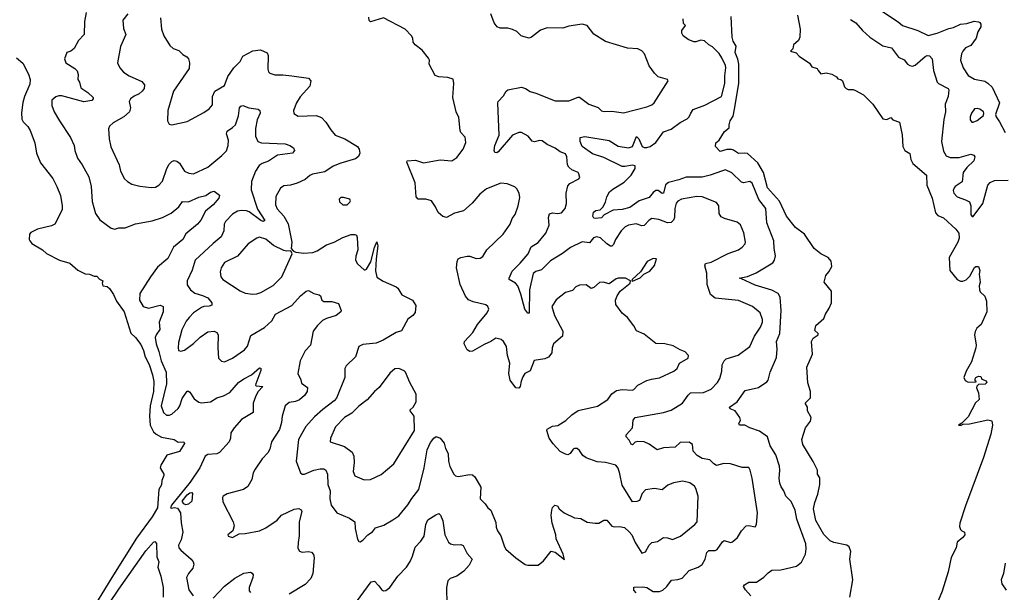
# Model space of a CAD drawing. Extents: x 2057697 to 2160550, y 827490 to 1016834.
# Tile 3 of 256: x 2062308 to 2069935, y 849809 to 854250. Entities that reach past the tile are written whole.
import ezdxf

# ---------------------------------------------------------------- set-up
doc = ezdxf.new("R2010")
doc.units = 0

msp = doc.modelspace()

# ---------------------------------------------------------------- linework, layer by layer
at = {"layer": '0CON20XD'}
for points in [[(2062821.4, 854305), (2062808.6, 854235), (2062806.2, 854135), (2062762.1, 854087.9), (2062728.8, 854025), (2062705, 854006.2), (2062673.3, 853995), (2062654, 853945), (2062666.1, 853916.1), (2062735, 853870.8), (2062752.4, 853852.4), (2062760, 853825), (2062758, 853785), (2062770, 853765), (2062780.9, 853720.9), (2062835.2, 853685.2), (2062875.6, 853645), (2062877.5, 853635), (2062866.4, 853623.6), (2062805, 853611.8), (2062635, 853659.3), (2062610, 853660), (2062588.3, 853651.7), (2062555.8, 853625), (2062555.6, 853585), (2062573.5, 853535), (2062615, 853466.2), (2062700.8, 853335), (2062728.8, 853275), (2062734.2, 853235), (2062754.2, 853175), (2062791.4, 853125), (2062842.1, 853032.1), (2062860.6, 852955), (2062869.1, 852839.1), (2062895, 852746.7), (2062927.9, 852697.9), (2063015, 852633.8), (2063045, 852626), (2063075, 852636), (2063125, 852634.3), (2063204.6, 852665.4), (2063335, 852690.9), (2063413.8, 852715), (2063481.4, 852748.6), (2063541.1, 852798.9), (2063570, 852840), (2063615, 852837.1), (2063695, 852872.2), (2063748.8, 852885), (2063785, 852912.9), (2063815, 852920), (2063855, 852887.5), (2063851.2, 852865), (2063806.9, 852815), (2063746.6, 852763.4), (2063710, 852695), (2063684.4, 852665), (2063595, 852588.5), (2063570.9, 852545), (2063498.9, 852485), (2063455, 852398), (2063375, 852330), (2063320, 852255), (2063239.4, 852125), (2063235.6, 852075), (2063265, 852024.5), (2063305, 852013.6), (2063395, 852034.5), (2063418.6, 852025), (2063418.5, 851985), (2063386.9, 851905), (2063392, 851848), (2063363.7, 851806.3), (2063356.6, 851785), (2063364.2, 851735), (2063386.8, 851676.8), (2063402.8, 851602.9), (2063441.1, 851515), (2063443.8, 851425), (2063404.3, 851255), (2063422.4, 851202.4), (2063445, 851183.1), (2063465, 851182.2), (2063485, 851190), (2063534.5, 851235), (2063547.1, 851255), (2063565, 851310.8), (2063605, 851370), (2063615, 851370), (2063625, 851361.2), (2063660.3, 851310.3), (2063695, 851284.3), (2063715, 851278.9), (2063785, 851286.5), (2063835, 851316.4), (2063886.9, 851333.1), (2063935, 851357.5), (2064003.6, 851435), (2064045, 851465.4), (2064103.3, 851495), (2064165, 851550), (2064175.9, 851545.9), (2064175, 851530), (2064135.8, 851425), (2064133.8, 851415), (2064140.3, 851410.3), (2064190, 851405), (2064155.5, 851365), (2064137, 851333), (2064116.8, 851275), (2064115.4, 851204.6), (2064025, 851147.8), (2063970, 851085), (2063944.4, 851045), (2063940, 851005), (2063929.1, 850975), (2063855, 850893.9), (2063835, 850881.8), (2063765, 850877.3), (2063743.3, 850865), (2063703.3, 850775), (2063628.2, 850661.8), (2063484.7, 850485), (2063476.2, 850465), (2063480.3, 850460.3), (2063505.7, 850465.7), (2063531.2, 850461.2), (2063554, 850425), (2063558.3, 850348.3), (2063572.5, 850275), (2063558, 850215), (2063537.5, 850175), (2063539.6, 850155), (2063555.3, 850135.3), (2063635.8, 850065), (2063651.2, 850045), (2063655.9, 850025.9), (2063648, 849995), (2063614.7, 849955.4), (2063599.1, 849925), (2063618.1, 849828.1), (2063651.9, 849781.9)], [(2063145.8, 854295), (2063106, 854245), (2063111.3, 854181.3), (2063128.8, 854135), (2063087.6, 854042.4), (2063066, 853915), (2063084, 853875), (2063112.6, 853842.6), (2063155, 853813.3), (2063255, 853770), (2063274.2, 853745), (2063271.4, 853715), (2063256.9, 853695), (2063234.2, 853675), (2063195, 853655.4), (2063167.1, 853635), (2063156.9, 853615), (2063166.7, 853565), (2063157.5, 853535), (2063113.9, 853496.1), (2063030.9, 853449.1), (2063003.8, 853425), (2062995.9, 853404.1), (2063001.4, 853325), (2063013.4, 853263.4), (2063077.1, 853125), (2063087.5, 853075), (2063120, 853015), (2063143.3, 852995), (2063177.5, 852975), (2063237.3, 852957.3), (2063325, 852947.5), (2063359.7, 852950.3), (2063384.5, 852965.5), (2063413.1, 852996.9), (2063446.5, 853095), (2063465, 853129.2), (2063485, 853150), (2063505, 853157.5), (2063525, 853152.5), (2063545, 853135.8), (2063585.4, 853075.4), (2063618.3, 853058.3), (2063654.5, 853055.4), (2063765, 853106.4), (2063874.2, 853195.8), (2063908.7, 853231.3), (2063923.1, 853275), (2063924.5, 853315), (2063910, 853365), (2063914.5, 853385), (2063957.3, 853412.7), (2063978.2, 853435), (2064001.8, 853505), (2064010.6, 853565), (2064021.1, 853578.9), (2064035, 853582.9), (2064082.5, 853565), (2064154.4, 853554.4), (2064168, 853545), (2064170, 853525), (2064147.4, 853472.6), (2064134.7, 853404.6), (2064135.4, 853345.4), (2064151.4, 853305), (2064180, 853295), (2064365, 853287.9), (2064400, 853275), (2064427.5, 853255), (2064436.2, 853235), (2064420, 853215), (2064305, 853199.4), (2064235, 853151.2), (2064185, 853134.6), (2064161.7, 853118.3), (2064134.5, 853075), (2064102.7, 852995), (2064099.8, 852929.8), (2064149.3, 852779.3), (2064207.5, 852692.5), (2064195, 852685.8), (2064175, 852691.5), (2064085, 852758.7), (2064065, 852766.6), (2064025, 852770), (2063995.4, 852764.6), (2063955, 852741.1), (2063900.8, 852685), (2063890.6, 852665), (2063888.6, 852611.4), (2063867.3, 852565), (2063805.4, 852514.6), (2063667.8, 852385), (2063642.8, 852307.2), (2063604.2, 852224.2), (2063605, 852193.3), (2063630.6, 852155), (2063665, 852130), (2063725, 852111.8), (2063765, 852091.9), (2063795.8, 852055), (2063796, 852035), (2063775, 852027.1), (2063735, 852026.2), (2063715, 852017.9), (2063653.1, 851975), (2063619.6, 851940.4), (2063597.2, 851912.8), (2063564.5, 851845), (2063537.5, 851745), (2063534.2, 851705), (2063538.8, 851685), (2063555, 851678), (2063585, 851687.5), (2063655, 851738.1), (2063705, 851787.8), (2063765, 851827.8), (2063815, 851834.3), (2063836, 851825), (2063845.7, 851805), (2063843.1, 851705), (2063848.8, 851625), (2063871.2, 851601.2), (2063895, 851596), (2063956, 851625), (2064049.5, 851690.4), (2064071.7, 851718.3), (2064098.3, 851801.7), (2064205, 851863.3), (2064261.4, 851915), (2064289.2, 851965), (2064415, 852034.2), (2064482.4, 852107.6), (2064526.7, 852145)], [(2066474.5, 852745.4), (2066505, 852750.5), (2066532.7, 852785), (2066543.5, 852825), (2066540.8, 852905), (2066555, 852961.4), (2066570.7, 852979.3), (2066639.2, 853015), (2066645.8, 853025.8), (2066640, 853055), (2066634.2, 853064.2), (2066583.8, 853085), (2066560.8, 853105), (2066550.6, 853125), (2066545.5, 853185.5), (2066535, 853208), (2066495, 853224.2), (2066455, 853254.2), (2066395, 853282.5), (2066355, 853310.8), (2066335, 853312.5), (2066295, 853303.3), (2066278.7, 853308.7), (2066247.5, 853345), (2066195, 853375.3), (2066175, 853374.6), (2066126.4, 853353.6), (2066015, 853226), (2066005, 853218), (2065989.3, 853219.3), (2065984.4, 853234.5), (2065988.9, 853275), (2066021.2, 853355), (2066012, 853605), (2066014.5, 853615.5), (2066055, 853660), (2066075.7, 853694.3), (2066090, 853705), (2066195, 853726.9), (2066225, 853716.9), (2066262.2, 853692.2), (2066305, 853680.8), (2066455, 853621.1), (2066560.7, 853619.3), (2066635, 853649.4), (2066645, 853648.6), (2066716.2, 853595), (2066787.9, 853567.9), (2066815, 853544), (2066835, 853537.5), (2066895, 853540), (2066985, 853528.5), (2067165, 853573.1), (2067205, 853590.5), (2067224, 853606), (2067332.5, 853775), (2067326.7, 853786.7), (2067255, 853807.5), (2067225.8, 853835), (2067182.8, 853892.8), (2067148, 853985), (2067127.9, 854007.9), (2067095, 854024.3), (2067015, 854029.2), (2066845, 854080.8), (2066755, 854136.2), (2066705, 854204), (2066665, 854214), (2066561.7, 854198.3), (2066515, 854182.7), (2066392.7, 854187.3), (2066342.6, 854167.4), (2066273.3, 854113.3), (2066255, 854106.2), (2066215, 854116.2), (2066193.3, 854125), (2066158.7, 854158.7), (2066125, 854174.2), (2066090, 854185), (2066030, 854185), (2066006.7, 854195), (2065982, 854225), (2065958.6, 854295)], [(2068975, 854323.1), (2069112, 854232), (2069146.2, 854205), (2069265, 854164.5), (2069345, 854127.8), (2069415, 854144.2), (2069505, 854182.5), (2069541.7, 854188.3), (2069595, 854215.5), (2069645, 854220), (2069702.6, 854237.4), (2069734.1, 854234.1), (2069746.8, 854226.8), (2069753.8, 854215), (2069752.9, 854195), (2069729.6, 854155), (2069716.5, 854105), (2069675, 854050.6), (2069635, 854030.6), (2069614.5, 854005), (2069604.5, 853985), (2069597.1, 853935), (2069616.7, 853875), (2069656.2, 853816.2), (2069705, 853788.2), (2069785, 853773.8), (2069808.5, 853758.5), (2069840.6, 853725), (2069898, 853605), (2069866.2, 853515), (2069871.2, 853495), (2069897, 853457), (2069940.8, 853375)], [(2063397.8, 854265), (2063406, 854175), (2063424, 854125), (2063470.5, 854050.5), (2063495.9, 854025.9), (2063539.8, 854009.8), (2063570.7, 853980.7), (2063602.4, 853962.4), (2063614.3, 853945), (2063623.3, 853915), (2063619.4, 853870.6), (2063573.6, 853803.6), (2063498.1, 853695), (2063454, 853545), (2063453.9, 853463.9), (2063465, 853440), (2063485, 853433.3), (2063605, 853460.8), (2063735, 853530), (2063775, 853558.8), (2063800.5, 853589.6), (2063800.8, 853655), (2063820, 853695), (2063895, 853739.4), (2063920.8, 853809.2), (2063967.8, 853875), (2064015.7, 853925), (2064035, 853966.2), (2064115, 854009.2), (2064174.4, 854014.5), (2064225, 853993.8), (2064232.7, 853972.7), (2064229.4, 853865), (2064234, 853845), (2064244.2, 853834.2), (2064285, 853821.4), (2064345, 853822.5), (2064415, 853812.9), (2064545, 853795.6), (2064562, 853775), (2064554.2, 853735), (2064479.7, 853650.3), (2064452.5, 853605), (2064430, 853545), (2064432.5, 853522.5), (2064465, 853501.2), (2064605, 853507.5), (2064645, 853490), (2064680, 853455), (2064717.5, 853395), (2064750.8, 853355), (2064826.7, 853326.7), (2064925, 853265.7), (2064937.1, 853245), (2064941.9, 853215), (2064932.6, 853187.4), (2064909.8, 853170.2), (2064795, 853137.8), (2064735, 853113.5), (2064670.7, 853069.3), (2064575, 853051.1), (2064555, 853042.5), (2064518.9, 853011.1), (2064457.9, 852982.1), (2064405, 852965.5), (2064355, 852960.5), (2064327.2, 852942.8), (2064292.8, 852877.2), (2064289.1, 852815), (2064302.9, 852782.9), (2064353.8, 852725), (2064386.7, 852666.7), (2064415.6, 852525), (2064410, 852475), (2064430, 852455), (2064446.7, 852446.7), (2064509.7, 852439.7), (2064577.5, 852445), (2064612.1, 852457.9), (2064685.6, 852504.5), (2064743.3, 852525), (2064810.3, 852559.7), (2064875, 852582.9), (2064903.9, 852583.9), (2064917.3, 852577.3), (2064921.7, 852561.7), (2064927.8, 852465), (2064911.2, 852415), (2064910, 852385), (2064923.8, 852355), (2064975, 852310), (2064985, 852308.8), (2064995, 852316), (2065027.2, 852372.8), (2065055, 852484), (2065075, 852526.7), (2065081.8, 852495), (2065068.6, 852395), (2065063.1, 852303.1), (2065075, 852253.8), (2065122.1, 852222.1), (2065225, 852178.8), (2065237.6, 852167.6), (2065268.8, 852115), (2065350.8, 852075), (2065376.1, 852033.9), (2065372.3, 851977.7), (2065354.2, 851955.8), (2065315, 851926.7), (2065265, 851837.5), (2065225, 851823.3), (2065123.3, 851765), (2065068.8, 851741.2), (2064965, 851731.2), (2064934.1, 851715.9), (2064909.2, 851635), (2064836.2, 851565), (2064826, 851545), (2064827.1, 851475), (2064762.2, 851315), (2064745, 851293.1), (2064655, 851227.3)], [(2064655, 851227.3), (2064590.6, 851169.4), (2064524, 851096), (2064466.2, 850995), (2064450, 850825), (2064484.2, 850734.2), (2064496.1, 850726.1), (2064515, 850724.2), (2064585, 850756.2), (2064635, 850767.3), (2064665, 850765.4), (2064680, 850755), (2064691.1, 850725), (2064694.7, 850645), (2064713.5, 850595), (2064710, 850535), (2064721.4, 850485), (2064764.4, 850424.4), (2064862.7, 850382.7), (2064903.3, 850355), (2064905.8, 850305), (2064925, 850220), (2064935, 850202.5), (2064945, 850200), (2064965, 850213.8), (2065003.8, 850255), (2065040.9, 850279.1), (2065065, 850308.8), (2065129.4, 850330.6), (2065199.1, 850370.9), (2065245, 850402), (2065315, 850486.2), (2065344.6, 850535.4), (2065400, 850605), (2065440.4, 850775), (2065463.8, 850915), (2065489.3, 850970.7), (2065516.2, 851003.8), (2065535, 851016.9), (2065565.4, 851005.4), (2065595.4, 850965.4), (2065606.8, 850925), (2065627.9, 850885), (2065630, 850825), (2065639.5, 850785), (2065670.8, 850725), (2065685, 850712.9), (2065705, 850708.1), (2065795, 850723.6), (2065815, 850718.9), (2065832.9, 850705), (2065878.8, 850625), (2065874, 850535), (2065914.3, 850494.3), (2065935, 850463.3), (2065957.5, 850445), (2065995, 850350), (2065997.5, 850315), (2066009.2, 850285), (2066035.6, 850245.6), (2066062.4, 850162.4), (2066074.2, 850144.2), (2066150, 850075), (2066222.5, 850025), (2066245, 850020), (2066325, 850020), (2066365, 850053.3), (2066425, 850127.5), (2066455, 850121.2), (2066527.5, 850062.5), (2066516.7, 850105), (2066462.7, 850222.7), (2066460, 850255), (2066431.4, 850345), (2066426, 850405), (2066429.2, 850445), (2066435, 850466.7), (2066454.3, 850485.7), (2066475, 850478.8), (2066486, 850455), (2066525, 850424.2), (2066605, 850387.5), (2066655, 850382), (2066705, 850354), (2066766.1, 850343.9), (2066795, 850346), (2066831.7, 850368.3), (2066855, 850368), (2066895, 850322), (2066915, 850316.2), (2066955, 850320), (2066991.7, 850311.7), (2067028.3, 850278.3), (2067048.8, 850255), (2067076.4, 850196.4), (2067127, 850113), (2067155, 850123.3), (2067185, 850174), (2067205, 850194), (2067247.9, 850202.1), (2067295, 850234.2), (2067325, 850232.5), (2067365, 850218.6), (2067426.7, 850245), (2067538.8, 850335), (2067555.4, 850354.6), (2067563.5, 850555), (2067546.5, 850615), (2067535, 850632), (2067497.9, 850657.9), (2067445, 850670.8), (2067373, 850657), (2067329.7, 850640.3), (2067285, 850602.5), (2067224.4, 850614.4), (2067155, 850603.1), (2067129.4, 850575), (2067108.3, 850521.7), (2067087.7, 850512.3), (2067055, 850511.2), (2066975, 850638.8), (2066957.7, 850727.7), (2066945, 850771.4), (2066925, 850794.6), (2066845, 850815.7), (2066780.9, 850820.9), (2066695, 850851.2), (2066670.5, 850870.5), (2066645, 850909.5), (2066625, 850923.5), (2066605, 850925.4), (2066595, 850920), (2066570.8, 850885), (2066555, 850875.8), (2066535, 850879.2), (2066495, 850900), (2066439.8, 850959.8), (2066408.1, 851005), (2066390.6, 851065), (2066392.9, 851075), (2066435, 851098), (2066476.4, 851103.6), (2066538.3, 851141.7), (2066585, 851184.5), (2066635, 851217.8), (2066785, 851252.9), (2066865, 851303.1), (2066895, 851347.5), (2066931.2, 851375), (2066975, 851381.1), (2067055, 851377.1), (2067065, 851380.8), (2067096.2, 851415), (2067165, 851450.8), (2067201.7, 851461.7), (2067265, 851471.9), (2067375, 851522.9), (2067400, 851545), (2067418.8, 851585), (2067486.7, 851625), (2067490, 851645), (2067463.8, 851675), (2067425, 851689.2), (2067370.5, 851720.4), (2067305.5, 851735.4), (2067235, 851739.5), (2067145, 851812), (2067085.6, 851835.6), (2067066.2, 851875), (2067015, 851941.2), (2066975, 851973.8), (2066925, 852041.2), (2066923.1, 852075), (2066935, 852108.8), (2066960.6, 852145), (2067036.7, 852205), (2067040, 852225), (2067000, 852245), (2066944.3, 852245.7), (2066929.1, 852240.9), (2066875, 852200), (2066826.4, 852213.6), (2066798.3, 852211.7), (2066755, 852173.8), (2066735, 852166.2), (2066695, 852192.5), (2066645, 852190), (2066615, 852177.5), (2066590.5, 852149.6), (2066536.7, 852135), (2066463.2, 852076.8), (2066430, 852025), (2066450, 851955), (2066514.2, 851835), (2066512, 851795), (2066443, 851737), (2066432, 851705), (2066430, 851665), (2066405, 851631.2), (2066375, 851618.8), (2066294.1, 851605.9), (2066262.3, 851527.7), (2066221.2, 851505), (2066205, 851478.8), (2066192.6, 851447.4), (2066185.9, 851404.1), (2066175, 851390.8), (2066150, 851395), (2066107.5, 851455), (2066095.8, 851505.8), (2066103.9, 851585), (2066087.1, 851645), (2066080, 851715), (2066056.7, 851755), (2066038.8, 851768.8), (2065995, 851780.8), (2065957.1, 851752.9), (2065905, 851731.1), (2065815, 851678.2), (2065795, 851675.4), (2065775, 851690), (2065751.2, 851735), (2065752.5, 851755), (2065817.5, 851825), (2065854.8, 851885.2), (2065929.2, 851975), (2065940.8, 852005), (2065934, 852025), (2065918.3, 852038.3), (2065820.9, 852060.9), (2065785, 852078), (2065761.4, 852105), (2065721.1, 852195), (2065692.5, 852325), (2065696, 852375), (2065705, 852393.8), (2065724.4, 852405.6), (2065774.1, 852415.9), (2065795, 852415.8), (2065845, 852398), (2065875, 852401.2), (2065895, 852413.3), (2065925.7, 852464.3), (2066052.7, 852587.3), (2066106.7, 852663.3), (2066123.1, 852706.9), (2066145, 852738.8), (2066170, 852805), (2066181.7, 852871.7), (2066176.2, 852905), (2066158.3, 852938.3), (2066142.7, 852952.7), (2066085, 852975.8), (2066035, 852981.2), (2065925, 852938.8), (2065872.4, 852897.6), (2065812.2, 852827.8), (2065745, 852766), (2065675, 852749.2), (2065615, 852716.2), (2065585, 852722.5), (2065548.8, 852755), (2065528.3, 852798.3), (2065496.7, 852845), (2065455, 852858.8), (2065395, 852858.8), (2065378.8, 852875), (2065371.2, 852985), (2065307.5, 853145), (2065310, 853155), (2065375, 853160), (2065435, 853140), (2065565, 853163.1), (2065654.2, 853155.8), (2065695, 853180), (2065744.2, 853245), (2065763, 853297), (2065758.5, 853338.5), (2065726.2, 853375), (2065720.9, 853390.9), (2065710.3, 853490.3), (2065688, 853535), (2065664, 853645), (2065670, 853755), (2065665, 853787.5), (2065625, 853802.5), (2065555, 853806.7), (2065527, 853817), (2065480, 853905), (2065482.5, 853935), (2065475, 853950), (2065425, 854012.5), (2065370, 854055), (2065356.7, 854075), (2065353.8, 854105), (2065343.8, 854125), (2065295, 854176), (2065125, 854262.9), (2065025, 854233.3), (2065015, 854243.3), (2065012, 854268)], [(2068191.7, 850691.7), (2068196.9, 850755), (2068193.4, 850786.6), (2068164.1, 850874.1), (2068122.5, 850945), (2068101.9, 851015), (2068039.4, 851059.4), (2067965, 851084.6), (2067925, 851106.2), (2067885, 851106), (2067877.5, 851115), (2067891.9, 851145), (2067886.4, 851165), (2067849.2, 851215), (2067812.1, 851232.1), (2067806.2, 851245), (2067864.5, 851285), (2067928, 851375), (2068031.7, 851398.3), (2068095, 851441.4), (2068105.6, 851455), (2068122.2, 851515), (2068169.5, 851630.4), (2068176.1, 851695), (2068170, 851755), (2068195.5, 851815), (2068206.7, 851995), (2068198.3, 852098.3), (2068182.5, 852125), (2068135, 852151.5), (2068005, 852191.1), (2067895, 852243.1), (2067880, 852245), (2067945, 852257.3), (2068013.6, 852286.4), (2068141.2, 852365), (2068154.2, 852385), (2068162.3, 852417.7), (2068151.4, 852475), (2068150.5, 852535), (2068096.8, 852675), (2068086.8, 852785), (2068034.7, 852855), (2067981.9, 852981.9), (2067965, 852994.4), (2067915.6, 852984.4), (2067898.3, 852988.3), (2067825, 853062.9), (2067775, 853084.4), (2067751.7, 853078.3), (2067656.8, 853043.2), (2067595, 853029.1), (2067471.2, 853028.8), (2067415, 853007.5), (2067332.8, 852987.2), (2067311.7, 852968.3), (2067295, 852903.1), (2067285, 852902.5), (2067254.2, 852924.2), (2067235, 852925.4), (2067215, 852910.7), (2067185, 852871.3), (2067105.7, 852844.3), (2067035, 852792.8), (2066975, 852776.3), (2066905, 852772.9), (2066834.7, 852735.3), (2066815, 852713.8), (2066765, 852707.3), (2066755, 852709.5), (2066747.3, 852725), (2066753.2, 852756.8), (2066770.7, 852769.3), (2066805, 852776.2), (2066825, 852796.7), (2066845, 852833.5), (2066855, 852875.4), (2066876.7, 852913.3), (2066903.5, 852936.5), (2066989.8, 852990.2), (2067045.3, 853044.7), (2067074.3, 853095), (2067076.8, 853116.8), (2067055, 853122.5), (2066995, 853110), (2066975, 853111.6), (2066832, 853182), (2066745, 853208), (2066664.6, 853265), (2066650, 853305), (2066650, 853335), (2066685, 853342.5), (2066875, 853312.7), (2066945, 853270), (2067025, 853256.9), (2067055, 853266), (2067085, 853343.3), (2067105, 853326.7), (2067129.4, 853265), (2067145, 853257.3), (2067165, 853257.1), (2067191.2, 853265), (2067235, 853297.1), (2067295, 853380.6), (2067355, 853400.6), (2067425, 853452.2), (2067478.6, 853481.4), (2067492.9, 853497.1), (2067505.8, 853525.8), (2067525, 853554.2), (2067614.5, 853585.5), (2067745.6, 853655), (2067771.5, 853755), (2067770.3, 853815), (2067778.7, 853875), (2067776, 853895), (2067748, 853955), (2067726.5, 853986.5), (2067675, 854039.2), (2067646.7, 854055), (2067613.3, 854085), (2067585, 854090), (2067545, 854077.5), (2067528.8, 854078.8), (2067485, 854095.8), (2067446.2, 854125), (2067436, 854145), (2067436, 854165), (2067466.7, 854205), (2067451.2, 854221.2), (2067446.7, 854255)], [(2068738.4, 849771.6), (2068762.7, 849905), (2068738.9, 850065), (2068746.2, 850125), (2068732.6, 850162.6), (2068714.4, 850174.5), (2068615.5, 850194.5), (2068585, 850207.5), (2068537.6, 850257.6), (2068475.9, 850365), (2068457.1, 850455), (2068466.4, 850505), (2068489.7, 850569.7), (2068505.5, 850645.5), (2068505.5, 850695.5), (2068488.8, 850725), (2068487.5, 850755), (2068454.2, 850824.2), (2068374.2, 850955), (2068366, 850995), (2068396.4, 851083.6), (2068433.3, 851136.7), (2068438, 851165), (2068411.2, 851215), (2068410, 851245), (2068393.3, 851275), (2068433, 851317), (2068433.8, 851365), (2068414.1, 851434.1), (2068406.7, 851555), (2068450, 851655), (2068442, 851755), (2068455, 851780), (2068492.5, 851805), (2068492.5, 851815), (2068468.3, 851838.3), (2068475, 851877.5), (2068538.3, 851931.7), (2068548.8, 851965), (2068578.3, 852011.7), (2068595.8, 852055), (2068595.6, 852145), (2068540, 852215), (2068553.3, 852265), (2068575, 852293.3), (2068598.8, 852335), (2068595, 852377.5), (2068570, 852405), (2068515, 852432.5), (2068462, 852475), (2068386.2, 852585), (2068318.8, 852638.8), (2068249.2, 852725), (2068192.9, 852842.9), (2068101.8, 852945), (2068070.3, 853065), (2068025, 853140.5), (2067945, 853210.6), (2067925, 853215.7), (2067875, 853212.5), (2067838.3, 853238.3), (2067822.3, 853242.3), (2067785, 853242), (2067735, 853227.5), (2067697.5, 853265), (2067701.2, 853295), (2067726, 853314), (2067766.4, 853383.6), (2067805, 853410), (2067803.3, 853435), (2067811.2, 853465), (2067835, 853502.5), (2067844.6, 853555.4), (2067879.1, 853755), (2067878.8, 853905), (2067872.2, 853942.2), (2067851.3, 853995), (2067857.1, 854045), (2067835, 854083.8), (2067828.2, 854115), (2067818.6, 854275)], [(2068331.9, 854285), (2068354.2, 854175.8), (2068350, 854115), (2068342, 854088), (2068303.3, 854055), (2068297, 854023), (2068280, 854005), (2068323, 853993), (2068347, 853967), (2068425, 853912.5), (2068443.6, 853883.6), (2068485, 853870), (2068492.5, 853855), (2068515, 853830), (2068555, 853837.5), (2068598.3, 853828.3), (2068636.4, 853806.4), (2068645, 853790), (2068670, 853785), (2068682.5, 853775), (2068698.3, 853728.3), (2068710, 853715), (2068725, 853707.5), (2068765, 853707.5), (2068781.7, 853701.7), (2068845, 853666.7), (2068917.5, 853595), (2068995, 853480), (2069025, 853476.7), (2069055, 853490), (2069072.5, 853472.5), (2069122.5, 853455), (2069143.6, 853356.4), (2069148, 853265), (2069163.8, 853235), (2069202.2, 853212.2), (2069211.9, 853165), (2069225.8, 853135), (2069333, 853043), (2069334.6, 852965), (2069375.6, 852864.5), (2069401.3, 852751.3), (2069421.4, 852731.4), (2069465, 852714.2), (2069560, 852625), (2069582.7, 852595), (2069585.8, 852555), (2069575, 852524.5), (2069507.9, 852405), (2069513.2, 852305), (2069570, 852235), (2069595, 852222.9), (2069615, 852220.8), (2069639.1, 852230.9), (2069668.5, 852261.5), (2069705, 852328.8), (2069715, 852336.7), (2069736.4, 852336.4), (2069746, 852305), (2069740, 852275), (2069747.1, 852215), (2069740.6, 852185), (2069743.4, 852153.4), (2069749.4, 852139.4), (2069784.3, 852105), (2069797.4, 852067.4), (2069798.8, 851985), (2069755.5, 851885), (2069722.5, 851857.5), (2069708.6, 851831.4), (2069704.1, 851805), (2069716.5, 851725), (2069713.8, 851705), (2069680, 851595), (2069639.1, 851525), (2069621.1, 851475), (2069632.7, 851452.7), (2069655, 851438.6), (2069715, 851440), (2069720, 851445), (2069710, 851450), (2069708.8, 851465), (2069714.3, 851475), (2069735.8, 851485.8), (2069753.3, 851483.3), (2069760.7, 851460.7), (2069795, 851450), (2069800, 851435), (2069787, 851423), (2069735, 851420), (2069721.2, 851408.8), (2069720, 851395), (2069736, 851355), (2069741.2, 851305), (2069712.7, 851277.3), (2069655, 851170), (2069605, 851120), (2069580, 851105), (2069600, 851105), (2069615.9, 851114.1), (2069665, 851114.7), (2069807.6, 851147.6), (2069837.6, 851137.6), (2069843.8, 851103.8), (2069831.5, 851035), (2069773.3, 850855), (2069635, 850479.5), (2069591.5, 850345), (2069588.3, 850318.3), (2069595.8, 850295.8), (2069605.8, 850285.8), (2069626.2, 850275), (2069630, 850255), (2069615, 850234), (2069571.2, 850198.8), (2069562.5, 850155), (2069522.4, 850077.6), (2069501.1, 849968.9), (2069453.4, 849816.6), (2069370.2, 849619.8)], [(2068745, 854250), (2068785, 854225.6), (2068836.5, 854166.5), (2068894.6, 854114.6), (2068995, 854047.1), (2069060.6, 854030.6), (2069115, 853960), (2069159.3, 853939.3), (2069185.6, 853905.6), (2069203.2, 853893.2), (2069225, 853889.2), (2069245, 853897.1), (2069322, 853965), (2069337.4, 853972.6), (2069355, 853970), (2069375.3, 853945), (2069386.2, 853856.2), (2069414, 853765), (2069425, 853753.8), (2069500, 853715), (2069505.8, 853705.8), (2069501.4, 853655), (2069478.1, 853595), (2069480.6, 853535), (2069465.6, 853475), (2069449.5, 853305), (2069465, 853228.8), (2069484.1, 853194.1), (2069515, 853180.7), (2069585, 853180.6), (2069675.5, 853205.5), (2069698.1, 853198.1), (2069705.8, 853185), (2069699.4, 853155), (2069645, 853103.3), (2069617.8, 853065), (2069608.1, 852991.9), (2069555, 852957.1), (2069545.8, 852945), (2069540, 852925), (2069543.2, 852903.2), (2069571.2, 852875), (2069635, 852853.2), (2069666.1, 852836.1), (2069676.6, 852805), (2069676.2, 852735), (2069685, 852722.5), (2069695, 852723.3), (2069770, 852825), (2069806.6, 852965), (2069825, 852988.2), (2069858.3, 853001.7)], [(2062284, 853955), (2062332.3, 853912.3), (2062375, 853826.7), (2062388.8, 853785), (2062385, 853750), (2062344.4, 853655), (2062331.7, 853608.3), (2062322.6, 853527.4), (2062325, 853477.5), (2062335, 853456.2), (2062370.3, 853420.3), (2062390, 853390), (2062426.2, 853295), (2062438.1, 853215), (2062469.7, 853139.7), (2062565, 853019.2), (2062595.8, 852955), (2062622.5, 852885), (2062637.8, 852805), (2062635.4, 852774.6), (2062580.8, 852665), (2062555, 852650), (2062445, 852624.4), (2062395, 852600), (2062384.3, 852585), (2062380.8, 852545), (2062385, 852533.3), (2062401.2, 852515), (2062485, 852465.8), (2062515, 852436.7), (2062615, 852385.7), (2062695, 852361.2), (2062757.5, 852307.5), (2062815, 852279.2), (2062847.5, 852275), (2062885, 852260), (2062905, 852260), (2062925, 852237.5), (2062952.5, 852225), (2062947.5, 852205), (2062952.5, 852185), (2062985, 852180), (2063003.3, 852165), (2063035, 852118), (2063057.9, 852067.9), (2063116.7, 851985), (2063168.8, 851818.8), (2063205, 851786.2), (2063245, 851731.2), (2063267.9, 851685), (2063280, 851635), (2063310, 851575), (2063336.7, 851495), (2063346.6, 851445), (2063343.6, 851366.4), (2063319.2, 851255), (2063312.5, 851175), (2063317.3, 851105), (2063343.9, 851053.9), (2063365, 851034.2), (2063405, 851012.9), (2063505, 850993.8), (2063535, 850974), (2063580, 850975), (2063583.8, 850963.8), (2063545, 850900.8), (2063447.6, 850872.4), (2063401.2, 850795), (2063396.7, 850775), (2063424.4, 850725), (2063424.5, 850715), (2063410, 850675), (2063406.4, 850643.6), (2063386.4, 850605), (2063375.9, 850465), (2063335, 850395.3), (2063211.7, 850228.3), (2063021.9, 849925), (2062837.4, 849625)], [(2069695, 853453.8), (2069725, 853468.8), (2069773.6, 853506.4), (2069777.5, 853525), (2069773.3, 853535), (2069746.3, 853556.3), (2069725, 853561.4), (2069705, 853557.5), (2069680, 853525), (2069670, 853495), (2069671.7, 853471.7), (2069683.9, 853453.9), (2069695, 853453.8)], [(2069858.3, 853001.7), (2069965.2, 853005.2)], [(2064845, 852814.3), (2064866.2, 852835), (2064870, 852845), (2064865, 852856.7), (2064815, 852871.2), (2064795, 852870), (2064781.7, 852858.3), (2064785, 852837.5), (2064810, 852815), (2064845, 852814.3)], [(2067084.6, 849805), (2067064.7, 849825), (2067065, 849847.5), (2067135, 849851.2), (2067165.3, 849845.4), (2067215, 849814.7), (2067265, 849814.6), (2067290.8, 849825), (2067320, 849855), (2067357.5, 849902.5), (2067405, 849907.1), (2067440.3, 849919.7), (2067492.7, 849977.3), (2067563.3, 850005), (2067595, 850024.2), (2067617.5, 850065), (2067631.8, 850118.2), (2067645, 850132.5), (2067695, 850134.2), (2067709.7, 850140.3), (2067750.9, 850199.1), (2067765, 850210), (2067815, 850196.2), (2067828.8, 850201.2), (2067868.8, 850235), (2067899.2, 850285), (2067935, 850323.3), (2067955, 850326.2), (2068005, 850317.5), (2068016, 850335), (2068024, 850425), (2067981.9, 850695), (2067966.4, 850756.4), (2067955, 850776.7), (2067905, 850776.7), (2067815, 850805.6), (2067763.2, 850806.8), (2067705, 850792.5), (2067685, 850804.2), (2067655, 850835.6), (2067595, 850847.8), (2067555, 850870.6), (2067524.5, 850904.5), (2067520, 850955), (2067495, 850972.1), (2067425, 850969.6), (2067385, 850935.6), (2067295, 850929.1), (2067245, 850914.3), (2067185, 850958), (2067145, 850975.6), (2067092.6, 850977.4), (2067075, 850972), (2067055, 850952.5), (2067045, 850956.7), (2067028.6, 850988.6), (2067006.2, 851015), (2067005, 851030), (2067056.2, 851085), (2067060, 851145), (2067075, 851163.8), (2067295, 851202.2), (2067355, 851220.4), (2067442.5, 851275), (2067485, 851338), (2067505, 851355.5), (2067605, 851357.5), (2067665, 851383.3), (2067713.1, 851435), (2067732.4, 851467.6), (2067748.2, 851525), (2067748.3, 851571.7), (2067764.2, 851605), (2067781.1, 851618.9), (2067872.5, 851647.5), (2067965, 851714), (2068000, 851795), (2068046.9, 851865), (2068062.5, 851905), (2068061.8, 851925), (2068044.4, 851975), (2067984, 852025), (2067875, 852070.6), (2067695, 852089.4), (2067658.9, 852118.9), (2067633.1, 852195), (2067629.5, 852285), (2067615, 852340), (2067620.4, 852359.6), (2067665, 852370), (2067795, 852435.7), (2067875, 852464.3), (2067904, 852485), (2067927.4, 852512.6), (2067930.6, 852525), (2067916.8, 852596.8), (2067890.7, 852659.3), (2067865, 852680.6), (2067766.6, 852706.6), (2067741.3, 852721.3), (2067727.3, 852747.3), (2067724, 852805), (2067705, 852832), (2067595.3, 852875.3), (2067552.4, 852877.7), (2067433.5, 852856.5), (2067405, 852842.9), (2067394.1, 852825.9), (2067383.8, 852785), (2067380.5, 852715), (2067372.2, 852695), (2067353.2, 852676.8), (2067325, 852674.6), (2067258.8, 852698.8), (2067205, 852707.3), (2067184, 852696), (2067145, 852652.5), (2067127.9, 852652.1), (2067083.7, 852666.3), (2067025, 852656.5), (2066997.8, 852642.2), (2066966.7, 852613.3), (2066924, 852546), (2066907.5, 852505), (2066895, 852494.2), (2066885, 852494.3), (2066855, 852512.2), (2066806.7, 852556.7), (2066775, 852564.6), (2066753.3, 852556.7), (2066721.7, 852518.3), (2066665.7, 852525.7), (2066573.8, 852483.8), (2066513.7, 852436.3), (2066420.3, 852379.7), (2066350.9, 852309.1), (2066305, 852296.2), (2066285, 852280), (2066257.8, 852155), (2066255, 851973.3), (2066245, 851972.5), (2066221.9, 852005), (2066191, 852121), (2066167.3, 852185), (2066147.3, 852207.3), (2066100, 852235), (2066098.8, 852245), (2066121.7, 852298.3), (2066185, 852360.4), (2066245.4, 852435), (2066270.9, 852489.1), (2066325, 852521.5), (2066383.5, 852595), (2066409.6, 852655), (2066403.9, 852715), (2066412.9, 852745), (2066435, 852750.9), (2066474.5, 852745.4)], [(2064115, 852121.5), (2064145, 852123.3), (2064175, 852132.9), (2064271.7, 852188.3), (2064338.1, 852255), (2064417.5, 852435), (2064408.3, 852458.3), (2064375, 852453.8), (2064355, 852458.6), (2064275, 852497.5), (2064215, 852547.7), (2064165, 852563.5), (2064143.8, 852556.2), (2064078.3, 852511.7), (2063995, 852416.7), (2063895, 852365.7), (2063869.4, 852325), (2063860, 852295), (2063866.2, 852255), (2063881.2, 852235), (2064016.3, 852146.3), (2064055, 852130), (2064115, 852121.5)], [(2067055, 852222.5), (2067115, 852247.5), (2067144, 852276), (2067189.5, 852300.4), (2067226, 852344), (2067240, 852395), (2067215, 852396.7), (2067167.5, 852375), (2067116, 852294), (2067052.5, 852235), (2067050, 852225), (2067055, 852222.5)], [(2064526.7, 852145), (2064545, 852150), (2064585, 852125.7), (2064627.1, 852117.1), (2064637.1, 852107.1), (2064648.8, 852075), (2064664.5, 852064.5), (2064725, 852062.9), (2064778.3, 852048.3), (2064798, 851995), (2064796.2, 851985), (2064758.8, 851955), (2064685, 851932.2), (2064653.8, 851916.2), (2064615, 851878.9), (2064582.2, 851835), (2064559.2, 851725), (2064519.5, 851680.5), (2064479.2, 851605), (2064462.2, 851505), (2064486.6, 851456.6), (2064491.7, 851431.7), (2064537.7, 851397.7), (2064535.7, 851365), (2064515, 851335.8), (2064475, 851301.4), (2064445, 851288.6), (2064395, 851282), (2064364, 851255), (2064341.4, 851175), (2064336.9, 851125), (2064319.3, 851070.7), (2064258.6, 850975), (2064245, 850920), (2064230.7, 850889.3), (2064185, 850844), (2064130.8, 850765), (2064117.1, 850735), (2064106, 850685), (2064075, 850628.8), (2064042.5, 850605), (2063915, 850572), (2063884.4, 850555.6), (2063878, 850545), (2063880.9, 850510.9), (2063961.2, 850355), (2063970, 850325), (2063957.5, 850285), (2063920, 850255), (2063922.5, 850245), (2063955, 850233.8), (2064007, 850263), (2064055, 850264), (2064165, 850286.9), (2064215, 850310), (2064302.2, 850367.8), (2064335, 850406.7), (2064435, 850454.2), (2064468.8, 850458.8), (2064489.4, 850449.4), (2064492.5, 850435), (2064471.4, 850355), (2064473.2, 850246.8), (2064464.3, 850195), (2064462.3, 850152.3), (2064475, 850127.5), (2064495, 850121.2), (2064545, 850124.2), (2064569.1, 850119.1), (2064583, 850103), (2064590, 850075), (2064577.8, 849955), (2064562.5, 849915), (2064520.1, 849869.9), (2064395.5, 849795)], [(2064975, 850681.4), (2065025, 850683.1), (2065106.8, 850723.2), (2065205, 850804.2), (2065367.1, 851065), (2065364.2, 851174.2), (2065333.3, 851215), (2065332.5, 851225), (2065355.8, 851244.2), (2065379.2, 851285), (2065379.4, 851345), (2065330, 851435), (2065296, 851515), (2065285, 851527.5), (2065245, 851544), (2065215, 851542.5), (2065175, 851507.1), (2065092.8, 851397.2), (2065055, 851365.7), (2064999.2, 851300.8), (2064935, 851251.4), (2064881.4, 851198.6), (2064824.2, 851165), (2064755, 851092), (2064716, 851005), (2064712.5, 850975), (2064825, 850940.8), (2064884.3, 850895), (2064895.5, 850865.5), (2064900, 850815), (2064890.6, 850745), (2064903.3, 850713.3), (2064975, 850681.4)], [(2067972.6, 849782.6), (2067929.1, 849829.1), (2067915.5, 849855), (2067923.1, 849867), (2067955, 849886.4), (2068015, 849887.9), (2068073.6, 849926.4), (2068105, 849960), (2068135, 849979.4), (2068205, 849983.4), (2068325, 850010.8), (2068365, 850043.3), (2068394.4, 850105), (2068400.5, 850145), (2068397.5, 850185), (2068328.5, 850375), (2068315.6, 850445), (2068285, 850514), (2068243.1, 850555), (2068227.8, 850595), (2068206.6, 850626.6), (2068195.5, 850655), (2068191.7, 850691.7)], [(2063595, 850487.5), (2063580, 850495), (2063566.7, 850515), (2063605.6, 850565), (2063625, 850579.5), (2063642.3, 850582.3), (2063646.5, 850575), (2063641.5, 850515), (2063615, 850491.4), (2063595, 850487.5)], [(2064916.1, 849733.9), (2065030.9, 849889.1), (2065055.5, 849895.5), (2065089.1, 849859.1), (2065110.3, 849830.3), (2065125, 849821.2), (2065145, 849823.3), (2065174.3, 849845.7), (2065238.1, 849935), (2065303.5, 850005), (2065331.9, 850048.1), (2065351.7, 850088.3), (2065370.4, 850159.6), (2065415, 850204.3), (2065441.1, 850245), (2065453.1, 850335), (2065469.4, 850370.6), (2065530.3, 850409.7), (2065555, 850418.8), (2065568, 850408), (2065585, 850363.8), (2065600.4, 850255), (2065628.8, 850198.8), (2065645, 850185.6), (2065675, 850176.9), (2065725, 850180), (2065743, 850173), (2065775, 850108.8), (2065812.5, 850065), (2065790.6, 850019.4), (2065747.8, 849972.2), (2065695, 849934.4), (2065643.3, 849915), (2065625, 849896.7), (2065614, 849845), (2065616.2, 849716.2)], [(2062701.4, 849278.6), (2063075, 849834.2), (2063285, 850129.4), (2063345, 850197.5), (2063355, 850202.5), (2063366.4, 850186.4), (2063370.6, 850085), (2063385.7, 850044.3), (2063378.6, 850005), (2063402, 849935), (2063418.9, 849845), (2063419.7, 849770.3)], [(2069941.2, 850035), (2069928.6, 849955), (2069912, 849905), (2069916, 849875), (2069948.6, 849825)], [(2063806.2, 849763.8), (2063895, 849855.8), (2063975, 849919.2), (2064045, 849957.5), (2064095, 849964), (2064108.6, 849958.6), (2064115.6, 849945.6), (2064114.4, 849925), (2064084.5, 849845), (2064085, 849821.2), (2064095, 849808.1)]]:
    msp.add_lwpolyline(points, dxfattribs=at)

doc.saveas('drawing.dxf')
